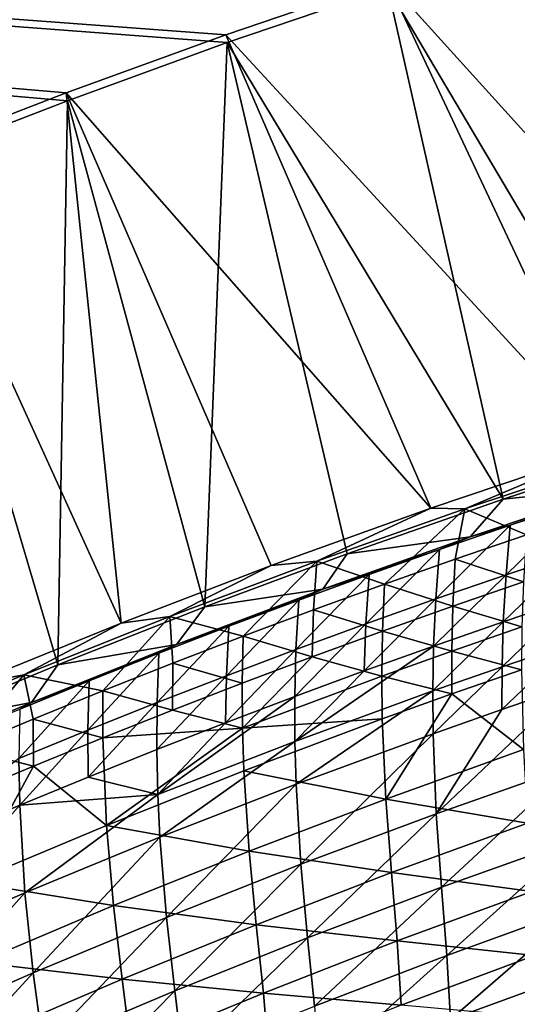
# Model space of a CAD drawing. Header units: metres. Extents: x 0 to 1400, y -1400 to 0.
# Tile 164 of 256: x 605 to 654, y -148 to -51. Entities that reach past the tile are written whole.
import ezdxf

# ---------------------------------------------------------------- set-up
doc = ezdxf.new("R2010")
doc.units = ezdxf.units.M

msp = doc.modelspace()

# ---------------------------------------------------------------- linework, layer by layer
at = {"layer": 'None'}
for points in [[(593.786621, -65.289856), (609.352051, -59.278217), (11.242748, -7.263255)], [(609.352051, -59.278217), (625.033691, -53.57663), (11.242748, -7.263255)], [(11.242748, -7.263255), (625.033691, -53.57663), (640.826843, -48.191761)], [(640.710327, -47.415215, -3), (624.898315, -52.803707, -3), (11.242748, -7.263255, -3)], [(624.898315, -52.803707, -3), (609.197998, -58.509384, -3), (11.242748, -7.263255, -3)], [(11.242748, -7.263255, -3), (609.197998, -58.509384, -3), (593.613953, -64.525604, -3)], [(677.989136, -88.583191, -32.129036), (640.710327, -47.415215, -3), (656.629089, -42.350826, -3)], [(640.826843, -48.191761), (667.556152, -93.353447, -29.543703), (656.726685, -43.130501)], [(662.370117, -93.441376, -32.128769), (624.898315, -52.803707, -3), (640.710327, -47.415215, -3)], [(625.033691, -53.57663), (652.137268, -98.394768, -29.543415), (640.826843, -48.191761)], [(677.989136, -88.583191, -32.129036), (662.370117, -93.441376, -32.128769), (640.710327, -47.415215, -3)], [(652.137268, -98.394768, -29.543415), (667.556152, -93.353447, -29.543703), (640.826843, -48.191761)], [(645.041321, -99.252838, -32.128429), (609.197998, -58.509384, -3), (624.898315, -52.803707, -3)], [(662.370117, -93.441376, -32.128769), (645.041321, -99.252838, -32.128429), (624.898315, -52.803707, -3)], [(622.846619, -108.949417, -29.54278), (625.033691, -53.57663), (609.352051, -59.278217)], [(622.846619, -108.949417, -29.54278), (636.801086, -103.760071, -29.543095), (625.033691, -53.57663)], [(636.801086, -103.760071, -29.543095), (652.137268, -98.394768, -29.543415), (625.033691, -53.57663)], [(609.197998, -58.509384, -3), (614.602295, -110.54969, -32.12775), (593.613953, -64.525604, -3)], [(645.041321, -99.252838, -32.128429), (629.334351, -104.907509, -32.12809), (609.197998, -58.509384, -3)], [(629.334351, -104.907509, -32.12809), (614.602295, -110.54969, -32.12775), (609.197998, -58.509384, -3)], [(608.393066, -114.636765, -29.542435), (609.352051, -59.278217), (593.786621, -65.289856)], [(608.393066, -114.636765, -29.542435), (622.846619, -108.949417, -29.54278), (609.352051, -59.278217)], [(614.602295, -110.54969, -32.12775), (599.571594, -116.648193, -32.12738), (593.613953, -64.525604, -3)], [(594.295898, -120.49382, -29.542084), (608.393066, -114.636765, -29.542435), (593.786621, -65.289856)], [(645.041321, -99.252838, -32.128429), (662.370117, -93.441376, -32.128769), (648.372375, -99.341072, -32.845016)], [(648.372375, -99.341072, -32.845016), (662.370117, -93.441376, -32.128769), (663.021362, -94.488098, -32.845013)], [(652.137268, -98.394768, -29.543415), (663.481995, -97.222084, -30.957439), (667.556152, -93.353447, -29.543703)], [(648.372375, -99.341072, -32.845016), (663.021362, -94.488098, -32.845013), (654.430481, -101.892067, -60.695381)], [(663.481995, -97.222084, -30.957439), (648.904846, -102.085983, -30.957296), (652.845825, -100.946945, -32.354343)], [(648.904846, -102.085983, -30.957296), (663.481995, -97.222084, -30.957439), (652.137268, -98.394768, -29.543415)], [(663.481995, -97.222084, -30.957439), (652.845825, -100.946945, -32.354343), (659.812561, -98.635712, -32.353931)], [(636.801086, -103.760071, -29.543095), (648.904846, -102.085983, -30.957296), (652.137268, -98.394768, -29.543415)], [(629.334351, -104.907509, -32.12809), (645.041321, -99.252838, -32.128429), (633.826355, -104.48423, -32.844978)], [(633.826355, -104.48423, -32.844978), (645.041321, -99.252838, -32.128429), (648.372375, -99.341072, -32.845016)], [(633.826355, -104.48423, -32.844978), (648.372375, -99.341072, -32.845016), (640.471008, -106.719231, -60.696674)], [(640.471008, -106.719231, -60.696674), (648.372375, -99.341072, -32.845016), (647.439819, -104.271416, -60.696049)], [(648.372375, -99.341072, -32.845016), (654.430481, -101.892067, -60.695381), (647.439819, -104.271416, -60.696049)], [(659.812561, -98.635712, -32.353931), (652.845825, -100.946945, -32.354343), (652.423706, -105.800835, -60.223759)], [(659.812561, -98.635712, -32.353931), (652.423706, -105.800835, -60.223759), (659.342834, -103.488487, -60.2229)], [(652.845825, -100.946945, -32.354343), (645.524597, -108.179832, -60.224583), (652.423706, -105.800835, -60.223759)], [(652.845825, -100.946945, -32.354343), (645.898499, -103.325737, -32.354767), (645.524597, -108.179832, -60.224583)], [(648.904846, -102.085983, -30.957296), (645.898499, -103.325737, -32.354767), (652.845825, -100.946945, -32.354343)], [(648.904846, -102.085983, -30.957296), (634.428589, -107.231003, -30.957262), (645.898499, -103.325737, -32.354767)], [(634.428589, -107.231003, -30.957262), (648.904846, -102.085983, -30.957296), (636.801086, -103.760071, -29.543095)], [(647.439819, -104.271416, -60.696049), (654.430481, -101.892067, -60.695381), (654.139221, -106.515244, -88.586197)], [(634.428589, -107.231003, -30.957262), (638.971008, -105.771492, -32.355202), (645.898499, -103.325737, -32.354767)], [(645.898499, -103.325737, -32.354767), (638.645874, -110.624878, -60.225372), (645.524597, -108.179832, -60.224583)], [(645.898499, -103.325737, -32.354767), (638.971008, -105.771492, -32.355202), (638.645874, -110.624878, -60.225372)], [(622.846619, -108.949417, -29.54278), (634.428589, -107.231003, -30.957262), (636.801086, -103.760071, -29.543095)], [(640.471008, -106.719231, -60.696674), (647.439819, -104.271416, -60.696049), (647.195679, -108.895905, -88.587242)], [(647.195679, -108.895905, -88.587242), (647.439819, -104.271416, -60.696049), (654.139221, -106.515244, -88.586197)], [(659.342834, -103.488487, -60.2229), (652.158142, -110.423645, -88.130638), (659.030945, -108.109673, -88.129608)], [(659.342834, -103.488487, -60.2229), (652.423706, -105.800835, -60.223759), (652.158142, -110.423645, -88.130638)], [(614.602295, -110.54969, -32.12775), (629.334351, -104.907509, -32.12809), (619.386353, -109.911629, -32.844967)], [(619.386353, -109.911629, -32.844967), (629.334351, -104.907509, -32.12809), (633.826355, -104.48423, -32.844978)], [(619.386353, -109.911629, -32.844967), (633.826355, -104.48423, -32.844978), (626.599609, -111.81778, -60.697788)], [(626.599609, -111.81778, -60.697788), (633.826355, -104.48423, -32.844978), (633.52417, -109.234894, -60.697254)], [(633.52417, -109.234894, -60.697254), (633.826355, -104.48423, -32.844978), (640.471008, -106.719231, -60.696674)], [(638.971008, -105.771492, -32.355202), (631.787842, -113.135445, -60.22612), (638.645874, -110.624878, -60.225372)], [(632.063599, -108.283707, -32.355644), (631.787842, -113.135445, -60.22612), (638.971008, -105.771492, -32.355202)], [(634.428589, -107.231003, -30.957262), (632.063599, -108.283707, -32.355644), (638.971008, -105.771492, -32.355202)], [(652.423706, -105.800835, -60.223759), (645.524597, -108.179832, -60.224583), (645.305908, -112.803459, -88.131577)], [(652.423706, -105.800835, -60.223759), (645.305908, -112.803459, -88.131577), (652.158142, -110.423645, -88.130638)], [(620.056091, -112.652786, -30.957325), (625.176636, -110.861885, -32.356098), (634.428589, -107.231003, -30.957262)], [(620.056091, -112.652786, -30.957325), (634.428589, -107.231003, -30.957262), (622.846619, -108.949417, -29.54278)], [(625.176636, -110.861885, -32.356098), (632.063599, -108.283707, -32.355644), (634.428589, -107.231003, -30.957262)], [(633.52417, -109.234894, -60.697254), (640.471008, -106.719231, -60.696674), (640.274414, -111.344193, -88.588188)], [(640.274414, -111.344193, -88.588188), (640.471008, -106.719231, -60.696674), (647.195679, -108.895905, -88.587242)], [(647.195679, -108.895905, -88.587242), (654.139221, -106.515244, -88.586197), (653.984741, -110.920135, -116.498268)], [(645.524597, -108.179832, -60.224583), (638.474487, -115.248512, -88.132416), (645.305908, -112.803459, -88.131577)], [(645.524597, -108.179832, -60.224583), (638.645874, -110.624878, -60.225372), (638.474487, -115.248512, -88.132416)], [(659.030945, -108.109673, -88.129608), (652.028442, -114.827377, -116.058083), (658.856262, -112.511337, -116.056847)], [(659.030945, -108.109673, -88.129608), (652.158142, -110.423645, -88.130638), (652.028442, -114.827377, -116.058083)], [(608.393066, -114.636765, -29.542435), (620.056091, -112.652786, -30.957325), (622.846619, -108.949417, -29.54278)], [(631.787842, -113.135445, -60.22612), (632.063599, -108.283707, -32.355644), (624.950806, -115.711021, -60.226833)], [(632.063599, -108.283707, -32.355644), (625.176636, -110.861885, -32.356098), (624.950806, -115.711021, -60.226833)], [(640.274414, -111.344193, -88.588188), (647.195679, -108.895905, -88.587242), (647.086792, -113.302658, -116.499695)], [(647.086792, -113.302658, -116.499695), (647.195679, -108.895905, -88.587242), (653.984741, -110.920135, -116.498268)], [(605.055237, -115.617477, -32.84502), (614.602295, -110.54969, -32.12775), (619.386353, -109.911629, -32.844967)], [(605.055237, -115.617477, -32.84502), (619.386353, -109.911629, -32.844967), (612.818481, -117.182732, -60.698715)], [(619.386353, -109.911629, -32.844967), (619.697632, -114.46727, -60.698277), (612.818481, -117.182732, -60.698715)], [(619.697632, -114.46727, -60.698277), (619.386353, -109.911629, -32.844967), (626.599609, -111.81778, -60.697788)], [(633.37561, -113.859474, -88.589035), (626.599609, -111.81778, -60.697788), (633.52417, -109.234894, -60.697254)], [(633.37561, -113.859474, -88.589035), (633.52417, -109.234894, -60.697254), (640.274414, -111.344193, -88.588188)], [(599.571594, -116.648193, -32.12738), (614.602295, -110.54969, -32.12775), (605.055237, -115.617477, -32.84502)], [(624.950806, -115.711021, -60.226833), (625.176636, -110.861885, -32.356098), (618.135132, -118.351097, -60.227501)], [(618.135132, -118.351097, -60.227501), (625.176636, -110.861885, -32.356098), (618.310425, -113.505524, -32.35656)], [(625.176636, -110.861885, -32.356098), (620.056091, -112.652786, -30.957325), (618.310425, -113.505524, -32.35656)], [(638.645874, -110.624878, -60.225372), (631.664246, -117.758247, -88.133156), (638.474487, -115.248512, -88.132416)], [(638.645874, -110.624878, -60.225372), (631.787842, -113.135445, -60.22612), (631.664246, -117.758247, -88.133156)], [(652.158142, -110.423645, -88.130638), (645.221558, -117.208572, -116.059181), (652.028442, -114.827377, -116.058083)], [(645.305908, -112.803459, -88.131577), (645.221558, -117.208572, -116.059181), (652.158142, -110.423645, -88.130638)], [(647.086792, -113.302658, -116.499695), (653.984741, -110.920135, -116.498268), (653.945862, -115.12117, -144.427429)], [(626.599609, -111.81778, -60.697788), (626.499634, -116.441101, -88.589783), (619.697632, -114.46727, -60.698277)], [(626.499634, -116.441101, -88.589783), (626.599609, -111.81778, -60.697788), (633.37561, -113.859474, -88.589035)], [(633.37561, -113.859474, -88.589035), (640.274414, -111.344193, -88.588188), (640.211548, -115.75206, -116.500969)], [(640.211548, -115.75206, -116.500969), (640.274414, -111.344193, -88.588188), (647.086792, -113.302658, -116.499695)], [(620.056091, -112.652786, -30.957325), (605.790283, -118.346962, -30.957472), (611.465271, -116.214127, -32.357029)], [(605.790283, -118.346962, -30.957472), (620.056091, -112.652786, -30.957325), (608.393066, -114.636765, -29.542435)], [(618.310425, -113.505524, -32.35656), (620.056091, -112.652786, -30.957325), (611.465271, -116.214127, -32.357029)], [(645.305908, -112.803459, -88.131577), (638.474487, -115.248512, -88.132416), (631.671936, -122.16394, -116.060928)], [(645.221558, -117.208572, -116.059181), (645.305908, -112.803459, -88.131577), (631.671936, -122.16394, -116.060928)], [(652.013367, -119.026527, -144.001755), (658.797729, -116.708054, -144.00029), (658.856262, -112.511337, -116.056847)], [(658.856262, -112.511337, -116.056847), (652.028442, -114.827377, -116.058083), (652.013367, -119.026527, -144.001755)], [(618.310425, -113.505524, -32.35656), (611.465271, -116.214127, -32.357029), (611.341064, -121.055138, -60.228127)], [(618.135132, -118.351097, -60.227501), (618.310425, -113.505524, -32.35656), (611.341064, -121.055138, -60.228127)], [(631.787842, -113.135445, -60.22612), (624.87561, -120.332146, -88.133797), (631.664246, -117.758247, -88.133156)], [(631.787842, -113.135445, -60.22612), (624.950806, -115.711021, -60.226833), (624.87561, -120.332146, -88.133797)], [(626.53009, -120.848869, -116.50309), (626.499634, -116.441101, -88.589783), (633.37561, -113.859474, -88.589035)], [(626.53009, -120.848869, -116.50309), (633.37561, -113.859474, -88.589035), (640.211548, -115.75206, -116.500969)], [(640.211548, -115.75206, -116.500969), (647.086792, -113.302658, -116.499695), (647.09198, -117.505974, -144.429214)], [(647.086792, -113.302658, -116.499695), (653.945862, -115.12117, -144.427429), (647.09198, -117.505974, -144.429214)], [(594.295898, -120.49382, -29.542084), (605.790283, -118.346962, -30.957472), (608.393066, -114.636765, -29.542435)], [(612.818481, -117.182732, -60.698715), (619.697632, -114.46727, -60.698277), (619.646729, -119.088432, -88.590416)], [(619.697632, -114.46727, -60.698277), (626.499634, -116.441101, -88.589783), (619.646729, -119.088432, -88.590416)], [(652.028442, -114.827377, -116.058083), (645.221558, -117.208572, -116.059181), (645.250305, -121.409538, -144.003067)], [(652.028442, -114.827377, -116.058083), (645.250305, -121.409538, -144.003067), (652.013367, -119.026527, -144.001755)], [(590.83606, -121.596039, -32.845074), (599.571594, -116.648193, -32.12738), (605.055237, -115.617477, -32.84502)], [(590.83606, -121.596039, -32.845074), (605.055237, -115.617477, -32.84502), (599.129578, -122.809082, -60.699436)], [(599.129578, -122.809082, -60.699436), (605.055237, -115.617477, -32.84502), (605.962341, -119.963539, -60.6991)], [(605.055237, -115.617477, -32.84502), (612.818481, -117.182732, -60.698715), (605.962341, -119.963539, -60.6991)], [(624.87561, -120.332146, -88.133797), (624.950806, -115.711021, -60.226833), (618.108765, -122.969666, -88.134323)], [(618.108765, -122.969666, -88.134323), (624.950806, -115.711021, -60.226833), (618.135132, -118.351097, -60.227501)], [(626.53009, -120.848869, -116.50309), (640.211548, -115.75206, -116.500969), (640.261169, -119.957001, -144.430817)], [(638.474487, -115.248512, -88.132416), (631.664246, -117.758247, -88.133156), (631.671936, -122.16394, -116.060928)], [(640.211548, -115.75206, -116.500969), (647.09198, -117.505974, -144.429214), (640.261169, -119.957001, -144.430817)], [(647.09198, -117.505974, -144.429214), (653.945862, -115.12117, -144.427429), (654.130005, -122.971596, -200.330048)], [(611.465271, -116.214127, -32.357029), (604.569031, -123.822639, -60.228706), (611.341064, -121.055138, -60.228127)], [(604.569031, -123.822639, -60.228706), (611.465271, -116.214127, -32.357029), (604.641479, -118.987183, -32.357506)], [(611.465271, -116.214127, -32.357029), (605.790283, -118.346962, -30.957472), (604.641479, -118.987183, -32.357506)], [(619.646729, -119.088432, -88.590416), (626.499634, -116.441101, -88.589783), (626.53009, -120.848869, -116.50309)], [(645.561646, -129.259293, -199.934708), (658.797729, -116.708054, -144.00029), (652.013367, -119.026527, -144.001755)], [(658.94397, -124.547867, -199.931366), (658.797729, -116.708054, -144.00029), (645.561646, -129.259293, -199.934708)], [(605.962341, -119.963539, -60.6991), (612.818481, -117.182732, -60.698715), (612.817078, -121.800835, -88.590942)], [(612.818481, -117.182732, -60.698715), (619.646729, -119.088432, -88.590416), (612.817078, -121.800835, -88.590942)], [(631.671936, -122.16394, -116.060928), (631.664246, -117.758247, -88.133156), (618.210266, -127.372902, -116.06208)], [(631.664246, -117.758247, -88.133156), (624.87561, -120.332146, -88.133797), (618.210266, -127.372902, -116.06208)], [(631.789551, -126.366631, -144.005127), (645.221558, -117.208572, -116.059181), (631.671936, -122.16394, -116.060928)], [(645.221558, -117.208572, -116.059181), (631.789551, -126.366631, -144.005127), (645.250305, -121.409538, -144.003067)], [(640.261169, -119.957001, -144.430817), (647.09198, -117.505974, -144.429214), (640.612488, -127.817078, -200.33429)], [(647.09198, -117.505974, -144.429214), (654.130005, -122.971596, -200.330048), (640.612488, -127.817078, -200.33429)], [(605.790283, -118.346962, -30.957472), (591.634827, -124.308807, -30.957695), (604.641479, -118.987183, -32.357506)], [(591.634827, -124.308807, -30.957695), (605.790283, -118.346962, -30.957472), (594.295898, -120.49382, -29.542084)], [(611.364136, -125.670265, -88.13475), (618.135132, -118.351097, -60.227501), (611.341064, -121.055138, -60.228127)], [(611.364136, -125.670265, -88.13475), (618.108765, -122.969666, -88.134323), (618.135132, -118.351097, -60.227501)], [(612.817078, -121.800835, -88.590942), (619.646729, -119.088432, -88.590416), (626.53009, -120.848869, -116.50309)], [(645.250305, -121.409538, -144.003067), (645.561646, -129.259293, -199.934708), (652.013367, -119.026527, -144.001755)], [(606.011047, -124.57766, -88.591362), (599.129578, -122.809082, -60.699436), (605.962341, -119.963539, -60.6991)], [(612.817078, -121.800835, -88.590942), (606.011047, -124.57766, -88.591362), (605.962341, -119.963539, -60.6991)], [(618.210266, -127.372902, -116.06208), (624.87561, -120.332146, -88.133797), (618.108765, -122.969666, -88.134323)], [(640.261169, -119.957001, -144.430817), (626.669678, -125.05497, -144.433487), (626.53009, -120.848869, -116.50309)], [(640.261169, -119.957001, -144.430817), (640.612488, -127.817078, -200.33429), (626.669678, -125.05497, -144.433487)], [(611.341064, -121.055138, -60.228127), (604.569031, -123.822639, -60.228706), (604.641968, -128.433426, -88.135063)], [(604.641968, -128.433426, -88.135063), (611.364136, -125.670265, -88.13475), (611.341064, -121.055138, -60.228127)], [(626.53009, -120.848869, -116.50309), (613.173584, -130.409622, -144.435425), (612.817078, -121.800835, -88.590942)], [(626.669678, -125.05497, -144.433487), (613.173584, -130.409622, -144.435425), (626.53009, -120.848869, -116.50309)], [(631.789551, -126.366631, -144.005127), (632.268372, -134.222076, -199.937164), (645.250305, -121.409538, -144.003067)], [(632.268372, -134.222076, -199.937164), (645.561646, -129.259293, -199.934708), (645.250305, -121.409538, -144.003067)], [(613.173584, -130.409622, -144.435425), (606.011047, -124.57766, -88.591362), (612.817078, -121.800835, -88.590942)], [(631.671936, -122.16394, -116.060928), (618.210266, -127.372902, -116.06208), (618.418152, -131.574631, -144.006439)], [(631.789551, -126.366631, -144.005127), (631.671936, -122.16394, -116.060928), (618.418152, -131.574631, -144.006439)], [(606.011047, -124.57766, -88.591362), (599.228882, -127.418266, -88.59166), (599.129578, -122.809082, -60.699436)], [(618.210266, -127.372902, -116.06208), (618.108765, -122.969666, -88.134323), (611.364136, -125.670265, -88.13475)], [(640.612488, -127.817078, -200.33429), (654.130005, -122.971596, -200.330048), (654.520752, -130.186279, -256.274078)], [(604.569031, -123.822639, -60.228706), (591.266541, -134.145279, -88.135345), (604.641968, -128.433426, -88.135063)], [(599.775208, -136.015488, -144.436584), (599.228882, -127.418266, -88.59166), (606.011047, -124.57766, -88.591362)], [(613.173584, -130.409622, -144.435425), (599.775208, -136.015488, -144.436584), (606.011047, -124.57766, -88.591362)], [(658.94397, -124.547867, -199.931366), (645.561646, -129.259293, -199.934708), (646.068298, -136.471542, -255.901917)], [(659.299194, -131.749664, -255.898285), (658.94397, -124.547867, -199.931366), (646.068298, -136.471542, -255.901917)], [(613.173584, -130.409622, -144.435425), (626.669678, -125.05497, -144.433487), (627.190369, -132.919937, -200.337646)], [(626.669678, -125.05497, -144.433487), (640.612488, -127.817078, -200.33429), (627.190369, -132.919937, -200.337646)], [(604.641968, -128.433426, -88.135063), (618.210266, -127.372902, -116.06208), (611.364136, -125.670265, -88.13475)], [(618.418152, -131.574631, -144.006439), (619.067078, -139.431198, -199.938675), (631.789551, -126.366631, -144.005127)], [(619.067078, -139.431198, -199.938675), (632.268372, -134.222076, -199.937164), (631.789551, -126.366631, -144.005127)], [(605.138855, -137.028961, -144.006989), (618.210266, -127.372902, -116.06208), (604.641968, -128.433426, -88.135063)], [(618.418152, -131.574631, -144.006439), (618.210266, -127.372902, -116.06208), (605.138855, -137.028961, -144.006989)], [(604.641968, -128.433426, -88.135063), (591.266541, -134.145279, -88.135345), (591.954468, -142.725037, -144.006744)], [(591.954468, -142.725037, -144.006744), (605.138855, -137.028961, -144.006989), (604.641968, -128.433426, -88.135063)], [(627.190369, -132.919937, -200.337646), (640.612488, -127.817078, -200.33429), (641.156372, -135.042191, -256.278656)], [(640.612488, -127.817078, -200.33429), (654.520752, -130.186279, -256.274078), (641.156372, -135.042191, -256.278656)], [(645.561646, -129.259293, -199.934708), (632.268372, -134.222076, -199.937164), (632.928589, -141.441269, -255.904587)], [(646.068298, -136.471542, -255.901917), (645.561646, -129.259293, -199.934708), (632.928589, -141.441269, -255.904587)], [(613.866211, -138.274353, -200.340088), (599.775208, -136.015488, -144.436584), (613.173584, -130.409622, -144.435425)], [(627.190369, -132.919937, -200.337646), (613.866211, -138.274353, -200.340088), (613.173584, -130.409622, -144.435425)], [(641.156372, -135.042191, -256.278656), (654.520752, -130.186279, -256.274078), (654.946655, -136.884949, -312.235901)], [(605.138855, -137.028961, -144.006989), (605.960571, -144.881729, -199.939224), (618.418152, -131.574631, -144.006439)], [(605.960571, -144.881729, -199.939224), (619.067078, -139.431198, -199.938675), (618.418152, -131.574631, -144.006439)], [(646.068298, -136.471542, -255.901917), (646.598511, -143.166565, -311.883362), (659.299194, -131.749664, -255.898285)], [(646.598511, -143.166565, -311.883362), (659.692566, -138.435471, -311.879669), (659.299194, -131.749664, -255.898285)], [(627.889282, -140.151459, -256.282288), (613.866211, -138.274353, -200.340088), (627.190369, -132.919937, -200.337646)], [(641.156372, -135.042191, -256.278656), (627.889282, -140.151459, -256.282288), (627.190369, -132.919937, -200.337646)], [(632.268372, -134.222076, -199.937164), (619.067078, -139.431198, -199.938675), (619.882935, -146.653534, -255.90625)], [(632.928589, -141.441269, -255.904587), (632.268372, -134.222076, -199.937164), (619.882935, -146.653534, -255.90625)], [(641.72052, -141.750168, -312.240448), (627.889282, -140.151459, -256.282288), (641.156372, -135.042191, -256.278656)], [(654.946655, -136.884949, -312.235901), (641.72052, -141.750168, -312.240448), (641.156372, -135.042191, -256.278656)], [(599.775208, -136.015488, -144.436584), (613.866211, -138.274353, -200.340088), (600.642212, -143.874527, -200.341553)], [(591.954468, -142.725037, -144.006744), (592.951599, -150.568787, -199.938751), (605.138855, -137.028961, -144.006989)], [(592.951599, -150.568787, -199.938751), (605.960571, -144.881729, -199.939224), (605.138855, -137.028961, -144.006989)], [(632.928589, -141.441269, -255.904587), (633.597473, -148.14241, -311.886139), (646.068298, -136.471542, -255.901917)], [(633.597473, -148.14241, -311.886139), (646.598511, -143.166565, -311.883362), (646.068298, -136.471542, -255.901917)], [(655.236755, -143.18779, -368.185211), (641.72052, -141.750168, -312.240448), (654.946655, -136.884949, -312.235901)], [(600.642212, -143.874527, -200.341553), (613.866211, -138.274353, -200.340088), (614.721985, -145.507904, -256.284912)], [(613.866211, -138.274353, -200.340088), (627.889282, -140.151459, -256.282288), (614.721985, -145.507904, -256.284912)], [(646.598511, -143.166565, -311.883362), (646.980347, -149.465652, -367.860687), (659.692566, -138.435471, -311.879669)], [(659.692566, -138.435471, -311.879669), (646.980347, -149.465652, -367.860687), (659.953369, -144.728302, -367.857208)], [(619.067078, -139.431198, -199.938675), (605.960571, -144.881729, -199.939224), (606.934265, -152.103073, -255.906876)], [(619.882935, -146.653534, -255.90625), (619.067078, -139.431198, -199.938675), (606.934265, -152.103073, -255.906876)], [(614.721985, -145.507904, -256.284912), (627.889282, -140.151459, -256.282288), (628.593445, -146.865082, -312.24408)], [(627.889282, -140.151459, -256.282288), (641.72052, -141.750168, -312.240448), (628.593445, -146.865082, -312.24408)], [(619.882935, -146.653534, -255.90625), (620.692566, -153.357361, -311.88797), (632.928589, -141.441269, -255.904587)], [(620.692566, -153.357361, -311.88797), (633.597473, -148.14241, -311.886139), (632.928589, -141.441269, -255.904587)], [(628.593445, -146.865082, -312.24408), (641.72052, -141.750168, -312.240448), (642.133118, -148.059158, -368.188843)], [(641.72052, -141.750168, -312.240448), (655.236755, -143.18779, -368.185211), (642.133118, -148.059158, -368.188843)], [(600.642212, -143.874527, -200.341553), (614.721985, -145.507904, -256.284912), (601.657104, -151.105316, -256.286499)], [(646.598511, -143.166565, -311.883362), (633.597473, -148.14241, -311.886139), (634.102539, -154.444641, -367.863464)], [(646.980347, -149.465652, -367.860687), (646.598511, -143.166565, -311.883362), (634.102539, -154.444641, -367.863464)], [(642.133118, -148.059158, -368.188843), (655.236755, -143.18779, -368.185211), (655.220093, -149.21608, -424.101593)], [(605.960571, -144.881729, -199.939224), (592.951599, -150.568787, -199.938751), (594.085388, -157.784637, -255.906403)], [(606.934265, -152.103073, -255.906876), (605.960571, -144.881729, -199.939224), (594.085388, -157.784637, -255.906403)], [(646.980347, -149.465652, -367.860687), (647.042358, -155.49054, -423.819336), (659.953369, -144.728302, -367.857208)], [(647.042358, -155.49054, -423.819336), (659.911011, -150.751572, -423.816162), (659.953369, -144.728302, -367.857208)], [(601.657104, -151.105316, -256.286499), (614.721985, -145.507904, -256.284912), (615.568054, -152.22316, -312.246765)], [(614.721985, -145.507904, -256.284912), (628.593445, -146.865082, -312.24408), (615.568054, -152.22316, -312.246765)], [(606.934265, -152.103073, -255.906876), (607.886719, -158.805847, -311.888794), (619.882935, -146.653534, -255.90625)], [(607.886719, -158.805847, -311.888794), (620.692566, -153.357361, -311.88797), (619.882935, -146.653534, -255.90625)], [(615.568054, -152.22316, -312.246765), (628.593445, -146.865082, -312.24408), (629.130554, -153.176605, -368.191711)], [(628.593445, -146.865082, -312.24408), (642.133118, -148.059158, -368.188843), (629.130554, -153.176605, -368.191711)]]:
    msp.add_3dface(points, dxfattribs=at)

doc.saveas('drawing.dxf')
